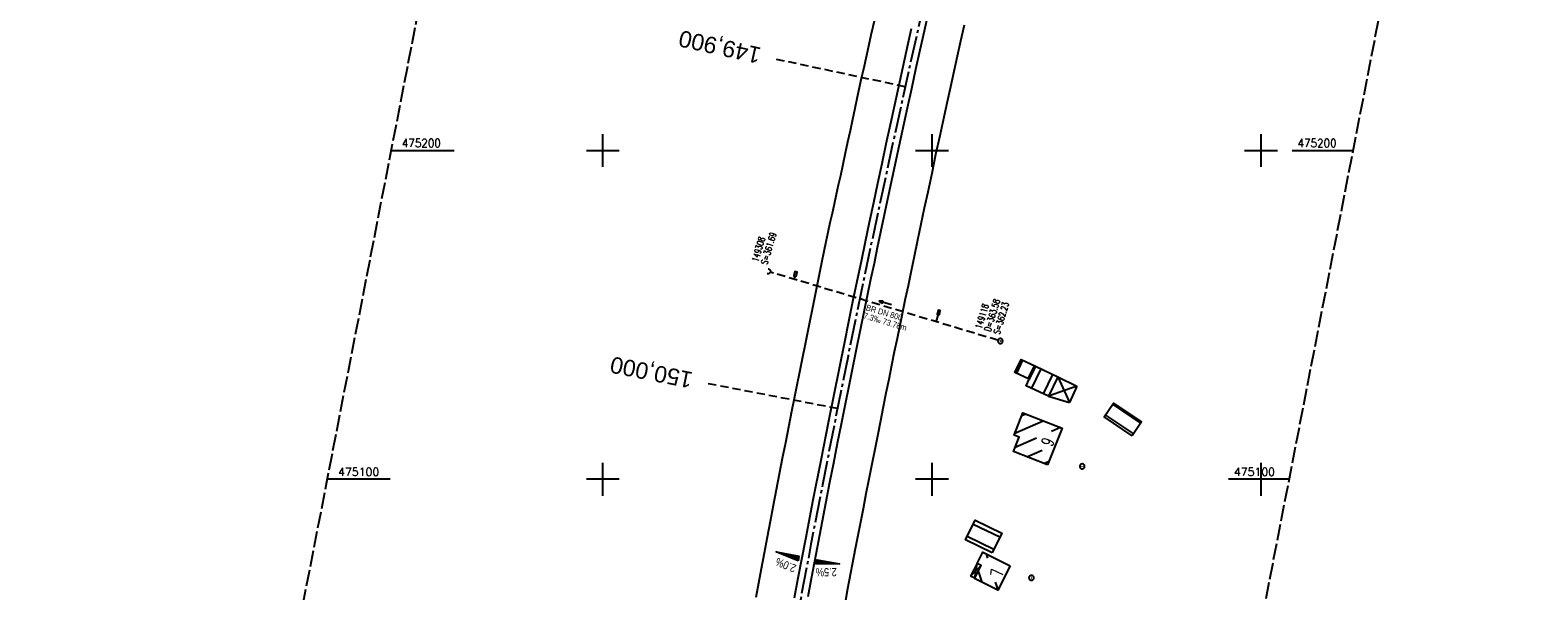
# Model space of a CAD drawing. Extents: x 511826 to 512284, y 474581 to 475544.
# Tile 3 of 5: x 511826 to 512284, y 475066 to 475237. Entities that reach past the tile are written whole.
import ezdxf
from ezdxf.enums import TextEntityAlignment as Align

# ---------------------------------------------------------------- set-up
doc = ezdxf.new("R2010")
doc.units = 0
doc.header["$LTSCALE"] = 10
doc.header["$MEASUREMENT"] = 0
for name, pattern in [('ACHSE', [5.5, 4, -0.5, 0.5, -0.5]), ('LT00', [0]), ('LT14', [0.6, 0.5, -0.1]), ('LT17', [0.15, 0.1, -0.05]), ('STRICHLINIE2', [0.375, 0.25, -0.125])]:
    doc.linetypes.add(name, pattern=pattern)
doc.layers.get('0').update_dxf_attribs({"linetype": 'LT00'})
for name, color, linetype in [('-AX-020', 250, 'ACHSE'), ('-Halt-Pfeil', 4, 'LT00'), ('-Haltung', 7, 'STRICHLINIE2'), ('-Haltungsbeschriftung', 140, 'LT00'), ('-QUE-20O', 11, 'LT00'), ('-QUE-20W', 11, 'LT00'), ('-Schachtbeschriftung', 5, 'LT00'), ('-ST-20', 30, 'LT17'), ('DFK_BEB_SCHR', 254, 'LT00'), ('DFK_BEBAUUNG', 250, 'LT00'), ('V90_AFBR_BAB', 250, 'LT00'), ('V90_KA_PRUF', 182, 'LT00'), ('V90_RASTER', 250, 'LT00'), ('V90_SINKK', 182, 'LT00'), ('V90_UK_DURCH', 182, 'LT00')]:
    doc.layers.add(name, color=color, linetype=linetype)
doc.layers.add('-BLATT_90-RAND', color=7, linetype='LT14', plot=False)
doc.styles.add('Beschrift', font='ARIAL.TTF')
doc.styles.add('Haltungsbeschriftung', font='ARIAL.TTF', dxfattribs={"width": 0.75})
doc.styles.add('schachtbeschriftung', font='romans.shx', dxfattribs={"width": 0.75, "height": 2})
doc.styles.get("Standard").update_dxf_attribs({"font": 'romans.shx'})

# ---------------------------------------------------------------- blocks, each defined once
blk = doc.blocks.new('SYMB0652')
at = {"color": 0, "linetype": 'ByBlock'}
blk.add_lwpolyline([(-0.15, -0.075), (0.15, -0.075), (0.15, 0.075), (-0.15, 0.075), (-0.15, -0.075)], dxfattribs=at)
blk = doc.blocks.new('SYMB0003')
at = {"color": 0, "linetype": 'ByBlock'}
for p, q in [((-0.015712, 0), (0.010166, 0.012015)), ((0, -0.021257), (-0.015712, 0)), ((0.010166, 0.012015), (0, -0.021257))]:
    blk.add_line(p, q, dxfattribs=at)
for points in [[(-0.031395, 0.499013), (-0.093691, 0.491144), (-0.154509, 0.475528), (-0.21289, 0.452414), (-0.267913, 0.422164), (-0.318712, 0.385257), (-0.364484, 0.342274), (-0.404509, 0.293893), (-0.438154, 0.240877), (-0.464888, 0.184062), (-0.484292, 0.124345), (-0.496058, 0.062667), (-0.5, 0)], [(-0.5, 0), (-0.496058, -0.062667), (-0.484292, -0.124345), (-0.464888, -0.184062), (-0.438154, -0.240877), (-0.404509, -0.293893), (-0.364485, -0.342274), (-0.318712, -0.385257), (-0.267914, -0.422164), (-0.21289, -0.452414), (-0.154509, -0.475529), (-0.093691, -0.491144), (-0.031395, -0.499014), (0.031395, -0.499014)], [(0.5, 0), (0.496057, 0.062667), (0.484292, 0.124345), (0.464888, 0.184062), (0.438153, 0.240877), (0.404509, 0.293893), (0.364484, 0.342274), (0.318712, 0.385257), (0.267913, 0.422164), (0.21289, 0.452414), (0.154509, 0.475528), (0.093691, 0.491144), (0.031395, 0.499013), (-0.031395, 0.499013)], [(0.031395, -0.499014), (0.093691, -0.491144), (0.154509, -0.475529), (0.21289, -0.452414), (0.267914, -0.422164), (0.318712, -0.385257), (0.364485, -0.342274), (0.404509, -0.293893), (0.438154, -0.240877), (0.464889, -0.184062), (0.484292, -0.124345), (0.496058, -0.062667), (0.5, 0)]]:
    blk.add_lwpolyline(points, dxfattribs=at)
blk = doc.blocks.new('SYMB1107')
at = {"color": 0, "linetype": 'ByBlock'}
for points in [[(-0.2, 0), (-0.196157, 0.039018), (-0.184776, 0.076537), (-0.166294, 0.111114), (-0.141421, 0.141421), (-0.111114, 0.166294), (-0.076537, 0.184776), (-0.039018, 0.196157), (0, 0.2)], [(0, 0.2), (0.039018, 0.196157), (0.076537, 0.184776), (0.111114, 0.166294), (0.141421, 0.141421), (0.166294, 0.111114), (0.184776, 0.076537), (0.196157, 0.039018), (0.2, 0)]]:
    blk.add_lwpolyline(points, dxfattribs=at)
blk = doc.blocks.new('SYMB0070')
at = {"color": 0, "linetype": 'ByBlock'}
for p, q in [((-0.5, 0), (0.2, 0)), ((0.5, 0), (0.2, 0.1)), ((0.2, 0.1), (0.2, 0)), ((0.468, 0), (0.21, 0.086)), ((0.21, 0.086), (0.21, -0.086)), ((0.21, -0.086), (0.468, 0)), ((0.22, -0.072), (0.437, 0)), ((0.23, -0.058), (0.405, 0)), ((0.24, -0.045), (0.374, 0)), ((0.342, 0), (0.25, 0.031)), ((0.25, 0.031), (0.25, -0.031)), ((0.25, -0.031), (0.342, 0)), ((0.26, -0.017), (0.31, 0)), ((0.27, -0.003), (0.279, 0))]:
    blk.add_line(p, q, dxfattribs=at)
for points in [[(0.2, 0), (0.2, -0.1), (0.5, 0)], [(0.437, 0), (0.22, 0.072), (0.22, -0.072)], [(0.405, 0), (0.23, 0.058), (0.23, -0.058)], [(0.374, 0), (0.24, 0.045), (0.24, -0.045)], [(0.31, 0), (0.26, 0.017), (0.26, -0.017)], [(0.279, 0), (0.27, 0.003), (0.27, -0.003)]]:
    blk.add_lwpolyline(points, dxfattribs=at)

msp = doc.modelspace()

# ---------------------------------------------------------------- linework, layer by layer
at = {"layer": '-AX-020', "ltscale": 0.2, "flags": 128}
msp.add_lwpolyline([(512165.72, 475511.83), (512160.62, 475493.79), (512155.26, 475474.55), (512149.97, 475455.29), (512148.09, 475448.36), (512142.91, 475429.07), (512137.8, 475409.77), (512132.78, 475390.44), (512127.83, 475371.09), (512122.96, 475351.72), (512118.16, 475332.33), (512113.45, 475312.92), (512108.81, 475293.5), (512104.25, 475274.06), (512099.76, 475254.59), (512095.36, 475235.11), (512091.03, 475215.62), (512086.78, 475196.1), (512082.61, 475176.57), (512078.52, 475157.02), (512074.51, 475137.46), (512070.57, 475117.88), (512066.72, 475098.28), (512063.24, 475080.25), (512059.53, 475060.62), (512055.9, 475040.98), (512052.34, 475021.33), (512048.86, 475001.67), (512045.44, 474981.99), (512042.08, 474962.3), (512038.79, 474942.6), (512035.56, 474922.89), (512032.39, 474903.18), (512029.27, 474883.45), (512026.2, 474863.71), (512023.18, 474843.97), (512020.21, 474824.22), (512017.28, 474804.47), (512014.39, 474784.7), (512011.54, 474764.94), (512008.73, 474745.16), (512005.95, 474725.39), (512003.2, 474705.61), (512000.47, 474685.82), (511997.78, 474666.03), (511995.1, 474646.24), (511992.44, 474626.45), (511989.8, 474606.65), (511989.42, 474603.79)], dxfattribs=at)
at = {"layer": '-BLATT_90-RAND'}
msp.add_lwpolyline([(512002.38, 475543.56), (511825.98, 474635.53), (512107.72, 474580.8), (512284.11, 475488.83), (512002.38, 475543.56)], dxfattribs=at)
at = {"layer": '-Haltung'}
for p, q in [((512120.07, 475142.27), (512050.84, 475163.03)), ((512101.86, 475150.08), (512101.21, 475147.92))]:
    msp.add_line(p, q, dxfattribs=at)
at = {"layer": '-Haltung', "flags": 128}
msp.add_lwpolyline([(512058.35, 475161.78), (512058.07, 475160.86)], dxfattribs=at)
at = {"layer": '-QUE-20O'}
for p, q in [((512065.04, 475075.54), (512064.78, 475074.17)), ((512065.09, 475074.18), (512065.34, 475075.48)), ((512065.63, 475075.43), (512065.39, 475074.18)), ((512065.7, 475074.18), (512065.92, 475075.37)), ((512066.22, 475075.31), (512066, 475074.18)), ((512066.31, 475074.19), (512066.51, 475075.26)), ((512066.81, 475075.2), (512066.62, 475074.19)), ((512066.92, 475074.19), (512067.1, 475075.15)), ((512067.4, 475075.09), (512067.23, 475074.2)), ((512067.53, 475074.2), (512067.69, 475075.03)), ((512067.99, 475074.98), (512067.84, 475074.2)), ((512068.15, 475074.2), (512068.28, 475074.92)), ((512068.58, 475074.86), (512068.45, 475074.21)), ((512068.76, 475074.21), (512068.87, 475074.81)), ((512069.17, 475074.75), (512069.06, 475074.21)), ((512069.37, 475074.21), (512069.46, 475074.7)), ((512069.76, 475074.64), (512069.67, 475074.22)), ((512069.98, 475074.22), (512070.05, 475074.58)), ((512070.34, 475074.53), (512070.29, 475074.22)), ((512070.59, 475074.22), (512070.64, 475074.47)), ((512070.93, 475074.41), (512070.9, 475074.23)), ((512071.2, 475074.23), (512071.23, 475074.36)), ((512071.52, 475074.3), (512071.51, 475074.23)), ((512071.82, 475074.24), (512071.82, 475074.25))]:
    msp.add_line(p, q, dxfattribs=at)
msp.add_lwpolyline([(512064.73, 475074.17), (512064.99, 475075.55), (512071.87, 475074.24), (512064.73, 475074.17)], dxfattribs=at)
at = {"layer": '-QUE-20W'}
for p, q in [((512052.76, 475077.88), (512052.76, 475077.87)), ((512053.04, 475077.76), (512053.06, 475077.83)), ((512053.35, 475077.77), (512053.33, 475077.64)), ((512053.61, 475077.53), (512053.65, 475077.71)), ((512053.94, 475077.66), (512053.89, 475077.41)), ((512054.18, 475077.3), (512054.24, 475077.6)), ((512054.53, 475077.55), (512054.46, 475077.18)), ((512054.74, 475077.07), (512054.83, 475077.49)), ((512055.12, 475077.43), (512055.03, 475076.95)), ((512055.31, 475076.84), (512055.41, 475077.38)), ((512055.71, 475077.32), (512055.59, 475076.72)), ((512055.88, 475076.61), (512056, 475077.26)), ((512056.3, 475077.21), (512056.16, 475076.49)), ((512056.45, 475076.38), (512056.59, 475077.15)), ((512056.89, 475077.1), (512056.73, 475076.26)), ((512057.01, 475076.15), (512057.18, 475077.04)), ((512057.48, 475076.98), (512057.3, 475076.03)), ((512057.58, 475075.91), (512057.77, 475076.93)), ((512058.07, 475076.87), (512057.86, 475075.8)), ((512058.15, 475075.68), (512058.36, 475076.81)), ((512058.66, 475076.76), (512058.43, 475075.57)), ((512058.71, 475075.45), (512058.95, 475076.7)), ((512059.25, 475076.65), (512059, 475075.34)), ((512059.28, 475075.22), (512059.54, 475076.59))]:
    msp.add_line(p, q, dxfattribs=at)
msp.add_lwpolyline([(512059.33, 475075.21), (512052.71, 475077.89), (512059.59, 475076.58), (512059.33, 475075.21)], dxfattribs=at)
at = {"layer": '-ST-20', "ltscale": 2.5}
for p, q in [((512091.86, 475219.37), (512052.75, 475227.72)), ((512071.3, 475121.51), (512032.02, 475129.08))]:
    msp.add_line(p, q, dxfattribs=at)
at = {"layer": 'DFK_BEB_SCHR'}
for p, q in [((512127.54, 475136.24), (512125.67, 475132.28)), ((512129.28, 475130.55), (512131.15, 475134.51)), ((512133.09, 475133.58), (512130.29, 475127.67)), ((512133.91, 475125.96), (512136.69, 475131.85)), ((512163.44, 475117.11), (512154.94, 475122.84)), ((512125.23, 475114.01), (512133.83, 475117.78)), ((512128.56, 475119.84), (512127.28, 475119.28)), ((512152.7, 475119.53), (512161.2, 475113.8)), ((512131.8, 475112.52), (512125.27, 475109.66)), ((512139.11, 475115.73), (512136.32, 475114.51)), ((512128.8, 475106.84), (512133.47, 475108.89)), ((512135.58, 475105.45), (512134.06, 475104.78)), ((512120.61, 475082.36), (512112.48, 475086.29)), ((512110.72, 475082.7), (512118.85, 475078.76)), ((512116.99, 475076.02), (512116.58, 475077.3)), ((512114.08, 475072.02), (512115.14, 475068.74)), ((512120.09, 475066.43), (512119.36, 475068.68))]:
    msp.add_line(p, q, dxfattribs=at)
at = {"layer": 'DFK_BEBAUUNG'}
for p, q in [((512138.21, 475131.12), (512141.8, 475123.33)), ((512138.21, 475131.12), (512144.04, 475128.32)), ((512144.04, 475128.32), (512135.43, 475125.24)), ((512135.43, 475125.24), (512141.8, 475123.33)), ((512144.04, 475128.32), (512141.8, 475123.33)), ((512113.73, 475074.41), (512111.76, 475070.52)), ((512114.97, 475073.78), (512111.76, 475070.52)), ((512112.99, 475069.89), (512111.76, 475070.52)), ((512112.99, 475069.89), (512113.73, 475074.41))]:
    msp.add_line(p, q, dxfattribs=at)
for points in [[(512131.46, 475134.36, 0), (512129.59, 475130.4, 0), (512125.23, 475132.49, 0), (512127.13, 475136.44, 0), (512131.46, 475134.36, 0)], [(512138.21, 475131.12, 0), (512135.43, 475125.24, 0), (512128.66, 475128.44, 0), (512129.59, 475130.4, 0), (512131.46, 475134.36, 0), (512138.21, 475131.12, 0)], [(512160.83, 475113.25, 0), (512152.33, 475118.98, 0), (512155.18, 475123.2, 0), (512163.68, 475117.47, 0), (512160.83, 475113.25, 0)], [(512135.15, 475104.36, 0), (512124.78, 475108.41, 0), (512126.51, 475112.84, 0), (512125, 475113.43, 0), (512127.64, 475120.2, 0), (512139.54, 475115.56, 0), (512135.15, 475104.36, 0)], [(512118.31, 475077.67, 0), (512110.18, 475081.61, 0), (512113.11, 475087.57, 0), (512121.23, 475083.63, 0), (512118.31, 475077.67, 0)], [(512123.77, 475073.63, 0), (512120, 475066.26, 0), (512112.96, 475069.85, 0), (512112.99, 475069.89, 0), (512114.97, 475073.78, 0), (512113.73, 475074.41, 0), (512115.49, 475077.85, 0), (512123.77, 475073.63, 0)]]:
    msp.add_polyline3d(points, dxfattribs=at)
at = {"layer": 'V90_AFBR_BAB'}
for points in [[(512046.57, 475064.14), (512047.38, 475068.48), (512048.19, 475072.82), (512049.1, 475077.63), (512050.02, 475082.45), (512050.94, 475087.26), (512051.86, 475092.08), (512052.79, 475096.89), (512053.71, 475101.66), (512054.64, 475106.43), (512055.57, 475111.19), (512056.51, 475115.96), (512057.46, 475120.72), (512058.25, 475124.72), (512059.05, 475128.72), (512059.86, 475132.72), (512060.66, 475136.72), (512061.46, 475140.72), (512062.26, 475144.71), (512062.97, 475148.25), (512063.67, 475151.78), (512064.37, 475155.31), (512065.08, 475158.84), (512065.8, 475162.37), (512066.52, 475165.9), (512067.26, 475169.42), (512067.87, 475172.3), (512068.49, 475175.18), (512069.12, 475178.05), (512069.75, 475180.93), (512070.39, 475183.8), (512071.02, 475186.68), (512071.65, 475189.55), (512072.28, 475192.43), (512073.02, 475195.84), (512073.76, 475199.25), (512074.49, 475202.67), (512075.22, 475206.08), (512075.95, 475209.49), (512076.68, 475212.91), (512077.41, 475216.32), (512078.44, 475221.04), (512079.47, 475225.75), (512080.51, 475230.46), (512081.55, 475235.18), (512082.6, 475239.89)], [(512062.36, 475064.39), (512063.27, 475069.28), (512064.79, 475077.27), (512066.32, 475085.25), (512067.86, 475093.24), (512069.01, 475099.15), (512070.17, 475105.05), (512071.34, 475110.96), (512072.51, 475116.86), (512073.72, 475122.92), (512074.94, 475128.97), (512076.16, 475135.03), (512077.4, 475141.08), (512078.41, 475146.01), (512079.43, 475150.95), (512080.45, 475155.89), (512081.48, 475160.82), (512082.51, 475165.76), (512083.5, 475170.52), (512084.5, 475175.29), (512085.49, 475180.05), (512086.5, 475184.81), (512087.51, 475189.57), (512088.51, 475194.26), (512089.52, 475198.95), (512090.54, 475203.63), (512091.56, 475208.32), (512092.58, 475213), (512093.86, 475218.86), (512095.15, 475224.72), (512096.44, 475230.58), (512097.74, 475236.44), (512099.05, 475242.35)], [(512093.73, 475237.05), (512092.7, 475232.39), (512091.67, 475227.74), (512090.64, 475223.08), (512089.61, 475218.43), (512088.59, 475213.77), (512087.3, 475207.83), (512086.01, 475201.9), (512084.74, 475195.96), (512083.47, 475190.01), (512082.21, 475184.08), (512080.95, 475178.14), (512079.7, 475172.2), (512078.46, 475166.26), (512077.18, 475160.13), (512075.91, 475154), (512074.66, 475147.87), (512073.4, 475141.74), (512071.78, 475133.74), (512070.16, 475125.73), (512068.56, 475117.72), (512066.19, 475105.7), (512063.84, 475093.69), (512061.56, 475081.81), (512059.3, 475069.93), (512058.16, 475063.86)], [(512109.77, 475238.1), (512108.7, 475233.29), (512107.67, 475228.65), (512106.64, 475224.02), (512105.62, 475219.39), (512104.6, 475214.75), (512103.59, 475210.11), (512102.35, 475204.43), (512101.13, 475198.74), (512099.92, 475193.05), (512098.71, 475187.36), (512097.68, 475182.47), (512096.65, 475177.57), (512095.63, 475172.68), (512094.61, 475167.79), (512093.59, 475162.9), (512092.75, 475158.88), (512091.9, 475154.86), (512091.07, 475150.84), (512090.23, 475146.82), (512089.4, 475142.79), (512088.57, 475138.77), (512087.72, 475134.58), (512086.87, 475130.39), (512086.03, 475126.2), (512085.19, 475122.01), (512084.36, 475117.82), (512083.53, 475113.62), (512082.63, 475109.1), (512081.73, 475104.59), (512080.84, 475100.07), (512079.95, 475095.55), (512079.06, 475091.03), (512076.7, 475078.84), (512074.39, 475066.65), (512073.5, 475061.89)]]:
    msp.add_lwpolyline(points, dxfattribs=at)
at = {"layer": 'V90_RASTER'}
for p, q in [((512000, 475195), (512000, 475205)), ((512100, 475205), (512100, 475195)), ((512200, 475195), (512200, 475205)), ((511935.64, 475200), (511954.82, 475200)), ((511995, 475200), (512005, 475200)), ((512095, 475200), (512105, 475200)), ((512195, 475200), (512205, 475200)), ((512209.5, 475200), (512228, 475200)), ((512000, 475095), (512000, 475105)), ((512100, 475105), (512100, 475095)), ((512200, 475095), (512200, 475105)), ((511935.39, 475100), (511916.21, 475100)), ((512005, 475100), (511995, 475100)), ((512105, 475100), (512095, 475100)), ((512208.58, 475100), (512190.08, 475100))]:
    msp.add_line(p, q, dxfattribs=at)

# ---------------------------------------------------------------- block references
at = {"layer": '-Halt-Pfeil', "xscale": 3.999999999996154, "yscale": 4.000000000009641, "zscale": 4, "rotation": 163.303914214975}
msp.add_blockref('SYMB0070', (512085.75, 475153.61), dxfattribs=at)
at = {"layer": 'V90_KA_PRUF', "xscale": 1.500000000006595, "yscale": 1.500000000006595, "zscale": 1.5, "rotation": 259.0065042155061}
msp.add_blockref('SYMB0003', (512120.79, 475142.05), dxfattribs=at)
at = {"layer": 'V90_KA_PRUF', "color": 1, "xscale": 1.500000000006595, "yscale": 1.500000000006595, "zscale": 1.5, "rotation": 259.0065042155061}
for p in [(512145.65, 475103.92), (512130.23, 475070.03)]:
    msp.add_blockref('SYMB0003', p, dxfattribs=at)
at = {"layer": 'V90_SINKK', "zscale": 4.5}
for p, xscale, yscale, rotation in [((512058.54, 475162.43), 4.499999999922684, 4.499999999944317, 78.7643216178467), ((512102.06, 475150.73), 4.49999999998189, 4.499999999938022, 79.30108976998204)]:
    msp.add_blockref('SYMB0652', p, dxfattribs=dict(at, xscale=xscale, yscale=yscale, rotation=rotation))
at = {"layer": 'V90_UK_DURCH', "xscale": 4.000000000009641, "yscale": 4.000000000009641, "zscale": 4, "rotation": 259.0065042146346}
msp.add_blockref('SYMB1107', (512050.12, 475163.24), dxfattribs=at)

# ---------------------------------------------------------------- texts
at = {"layer": '-Haltungsbeschriftung', "style": 'Haltungsbeschriftung', "width": 0.75}
for s, p in [('BR DN 800', (512079.79, 475151.46)), ('7.3‰ 73.78m', (512079.06, 475149.01))]:
    msp.add_text(s, height=1.8, rotation=343.3039, dxfattribs=at).set_placement(p)
at = {"layer": '-QUE-20O', "style": 'Beschrift', "width": 0.8}
msp.add_text('2.5%%%', height=2.5, rotation=-179.4984, dxfattribs=at).set_placement((512071.07, 475073.01))
at = {"layer": '-QUE-20W', "style": 'Beschrift', "width": 0.8}
msp.add_text('2.0%%%', height=2.5, rotation=-202.1176, dxfattribs=at).set_placement((512059, 475073.85))
at = {"layer": '-Schachtbeschriftung', "style": 'schachtbeschriftung', "width": 0.75}
for s, rotation, p in [('149308', 73.3074, (512047.15, 475165.96)), ('S=361.69', 73.3074, (512049.91, 475165.14)), ('D=363.58', 73.3039, (512117.82, 475144.77)), ('S=362.23', 73.3039, (512120.58, 475143.94)), ('149118', 73.3039, (512115.06, 475145.6))]:
    msp.add_text(s, height=2, rotation=rotation, dxfattribs=at).set_placement(p)
at = {"layer": '-ST-20', "style": 'Beschrift'}
for s, rotation, p in [('149,900', -192.4406, (512047.86, 475228.76)), ('150,000', -191.2909, (512027.11, 475130.03))]:
    msp.add_text(s, height=5, rotation=rotation, dxfattribs=at).set_placement(p, align=Align.MIDDLE_LEFT)
at = {"layer": 'DFK_BEBAUUNG', "width": 0.75}
for s, rotation, p in [('9', 68.5946, (512136.47, 475109.65)), ('7', -277.1988, (512121.4, 475070.24))]:
    msp.add_text(s, height=3.6, rotation=rotation, dxfattribs=at).set_placement(p)
at = {"layer": 'V90_RASTER'}
for s, width, p in [(' 475200', 0.924, (511937.32, 475201)), (' 475200', 0.924, (512209.5, 475201)), (' 475100', 0.972, (511917.89, 475101)), (' 475100', 0.972, (512190.08, 475101))]:
    msp.add_text(s, height=2.5, rotation=359.9989, dxfattribs=dict(at, width=width)).set_placement(p)

doc.saveas('drawing.dxf')
